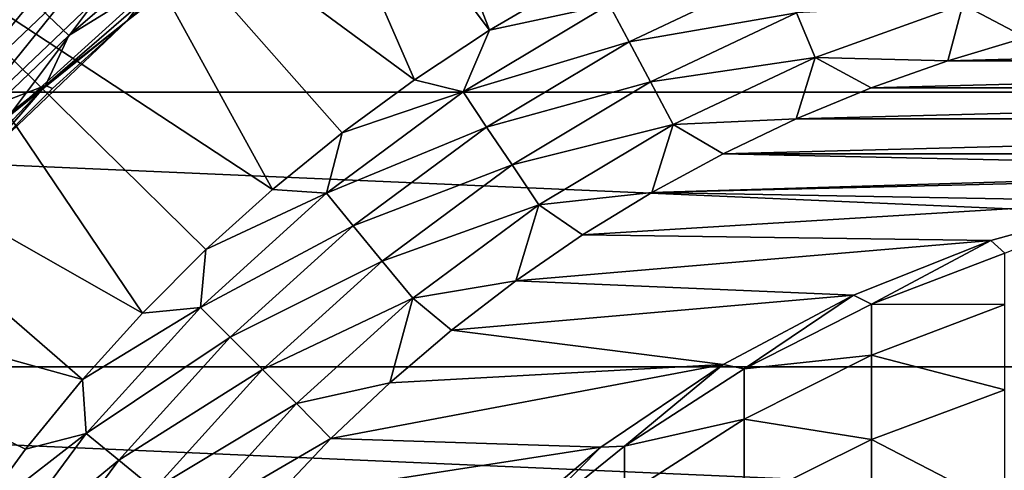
# Model space of a CAD drawing. Header units: metres. Extents: x -82 to 82, y -464 to 32.
# Tile 242 of 256: x -13.4 to -4.02, y 10.13 to 14.43. Entities that reach past the tile are written whole.
import ezdxf

# ---------------------------------------------------------------- set-up
doc = ezdxf.new("R2010")
doc.units = ezdxf.units.M
doc.layers.add('solid_K244121000C07', color=7, linetype='CONTINUOUS')

msp = doc.modelspace()

# ---------------------------------------------------------------- linework, layer by layer
at = {"layer": 'solid_K244121000C07'}
for points in [[(-3.335342, 21.745701, 112.757362), (-17.164658, 13.761341, 112.757362), (-17.155373, 13.766702, 112.910072)], [(-3.335342, 21.745701, 97.169998), (-17.164658, 13.761341, 97.169998), (-17.164658, 13.761341, 112.757362)], [(-3.335342, 21.745701, 112.757362), (-3.335342, 21.745701, 97.169998), (-17.164658, 13.761341, 112.757362)], [(-3.335342, 21.745701, 97.169998), (-3.352699, 21.73568, 96.85112), (-17.164658, 13.761341, 97.169998)], [(-3.352699, 21.73568, 96.85112), (-17.147301, 13.771362, 96.85112), (-17.164658, 13.761341, 97.169998)], [(-3.344627, 21.740339, 112.910072), (-3.335342, 21.745701, 112.757362), (-17.155373, 13.766702, 112.910072)], [(-3.344627, 21.740339, 112.910072), (-17.155373, 13.766702, 112.910072), (-17.127077, 13.783038, 113.064087)], [(-3.352699, 21.73568, 96.85112), (-3.405357, 21.705276, 96.531151), (-17.147301, 13.771362, 96.85112)], [(-3.405357, 21.705276, 96.531151), (-17.094643, 13.801764, 96.531151), (-17.147301, 13.771362, 96.85112)], [(-3.372921, 21.724005, 113.064079), (-3.344627, 21.740339, 112.910072), (-17.127077, 13.783038, 113.064087)], [(-3.372921, 21.724005, 113.064079), (-17.127077, 13.783038, 113.064087), (-17.077866, 13.811451, 113.221832)], [(-3.405357, 21.705276, 96.531151), (-3.458767, 21.67444, 96.323883), (-17.094643, 13.801764, 96.531151)], [(-3.458767, 21.67444, 96.323883), (-17.041233, 13.832601, 96.323883), (-17.094643, 13.801764, 96.531151)], [(-3.422125, 21.695597, 113.221809), (-3.372921, 21.724005, 113.064079), (-17.077866, 13.811451, 113.221832)], [(-3.422125, 21.695597, 113.221809), (-17.077866, 13.811451, 113.221832), (-17.076059, 13.812494, 113.226563)], [(-3.423941, 21.694548, 113.226563), (-3.422125, 21.695597, 113.221809), (-17.076059, 13.812494, 113.226563)], [(-3.423941, 21.694548, 113.226563), (-17.076059, 13.812494, 113.226563), (-17.004765, 13.853656, 113.384712)], [(-3.458767, 21.67444, 96.323883), (-3.495368, 21.653309, 96.208221), (-17.041233, 13.832601, 96.323883)], [(-3.495223, 21.653393, 113.384689), (-3.423941, 21.694548, 113.226563), (-17.004765, 13.853656, 113.384712)], [(-3.495368, 21.653309, 96.208221), (-17.004633, 13.853732, 96.208221), (-17.041233, 13.832601, 96.323883)], [(-3.596641, 21.594839, 113.554039), (-3.495223, 21.653393, 113.384689), (-17.004765, 13.853656, 113.384712)], [(-3.596641, 21.594839, 113.554039), (-17.004765, 13.853656, 113.384712), (-16.903309, 13.91223, 113.554108)], [(-3.495368, 21.653309, 96.208221), (-3.625929, 21.57793, 95.881859), (-17.004633, 13.853732, 96.208221)], [(-3.625929, 21.57793, 95.881859), (-16.874071, 13.929111, 95.881859), (-17.004633, 13.853732, 96.208221)], [(-3.596641, 21.594839, 113.554039), (-16.903309, 13.91223, 113.554108), (-16.806786, 13.967959, 113.683723)], [(-3.625929, 21.57793, 95.881859), (-3.801772, 21.476406, 95.551437), (-16.874071, 13.929111, 95.881859)], [(-3.693217, 21.539082, 113.683723), (-3.596641, 21.594839, 113.554039), (-16.806786, 13.967959, 113.683723)], [(-3.693217, 21.539082, 113.683723), (-16.806786, 13.967959, 113.683723), (-16.766861, 13.991009, 113.731346)], [(-3.733036, 21.516092, 113.731224), (-3.693217, 21.539082, 113.683723), (-16.766861, 13.991009, 113.731346)], [(-3.913083, 21.412142, 113.917061), (-3.733036, 21.516092, 113.731224), (-16.766861, 13.991009, 113.731346)], [(-3.801772, 21.476406, 95.551437), (-16.698229, 14.030635, 95.551437), (-16.874071, 13.929111, 95.881859)], [(-3.913083, 21.412142, 113.917061), (-16.766861, 13.991009, 113.731346), (-16.58675, 14.094996, 113.917213)], [(-3.801772, 21.476406, 95.551437), (-3.842649, 21.452806, 95.485207), (-16.698229, 14.030635, 95.551437)], [(-3.842649, 21.452806, 95.485207), (-16.657351, 14.054235, 95.485207), (-16.698229, 14.030635, 95.551437)], [(-3.842649, 21.452806, 95.485207), (-4.028902, 21.345274, 95.217461), (-16.657351, 14.054235, 95.485207)], [(-4.146646, 21.277294, 114.110397), (-3.913083, 21.412142, 113.917061), (-16.58675, 14.094996, 113.917213)], [(-4.028902, 21.345274, 95.217461), (-16.471098, 14.161768, 95.217461), (-16.657351, 14.054235, 95.485207)], [(-4.028902, 21.345274, 95.217461), (-4.315412, 21.179857, 94.880554), (-16.471098, 14.161768, 95.217461)], [(-4.146646, 21.277294, 114.110397), (-16.58675, 14.094996, 113.917213), (-16.35314, 14.229872, 114.110558)], [(-4.146646, 21.277294, 114.110397), (-16.35314, 14.229872, 114.110558), (-16.340458, 14.237193, 114.119934)], [(-4.159537, 21.269852, 114.119934), (-4.146646, 21.277294, 114.110397), (-16.340458, 14.237193, 114.119934)], [(-4.159537, 21.269852, 114.119934), (-16.340458, 14.237193, 114.119934), (-16.054953, 14.40203, 114.308235)], [(-4.444786, 21.105164, 114.308083), (-4.159537, 21.269852, 114.119934), (-16.054953, 14.40203, 114.308235)], [(-4.315412, 21.179857, 94.880554), (-16.184589, 14.327185, 94.880554), (-16.471098, 14.161768, 95.217461)], [(-4.315412, 21.179857, 94.880554), (-4.52654, 21.057962, 94.671646), (-16.184589, 14.327185, 94.880554)], [(-4.52654, 21.057962, 94.671646), (-15.973459, 14.44908, 94.671646), (-16.184589, 14.327185, 94.880554)], [(-4.818553, 20.889368, 114.505615), (-4.444786, 21.105164, 114.308083), (-16.054953, 14.40203, 114.308235)], [(-4.818553, 20.889368, 114.505615), (-16.054953, 14.40203, 114.308235), (-15.68118, 14.617827, 114.505737)], [(-8.928222, 14.32399, 119.121323), (-10.25, 17.753521, 115.5), (-11.123655, 17.249115, 115.475197)], [(-8.928222, 14.32399, 119.121323), (-8.191263, 14.757813, 119.121323), (-10.25, 17.753521, 115.5)], [(-9.642262, 13.853397, 119.121323), (-11.123655, 17.249115, 115.475197), (-12.87771, 16.236412, 115.276672)], [(-9.642262, 13.853397, 119.121323), (-8.928222, 14.32399, 119.121323), (-11.123655, 17.249115, 115.475197)], [(-29.454964, 13.735176, -289), (-28.145775, 16.250086, -289), (29.454964, 13.735176, -289)], [(-28.145775, 16.250086, -289), (28.145775, 16.250086, -289), (29.454964, 13.735176, -289)], [(-10.994316, 12.806828, 119.121323), (-12.87771, 16.236412, 115.276672), (-14.65399, 15.210876, 114.878677)], [(-10.33155, 13.347243, 119.121323), (-9.642262, 13.853397, 119.121323), (-12.87771, 16.236412, 115.276672)], [(-10.994316, 12.806828, 119.121323), (-10.33155, 13.347243, 119.121323), (-12.87771, 16.236412, 115.276672)], [(-10.854065, 15.594526, 92), (-11.630013, 15.024739, 84), (-12.376077, 14.416405, 84)], [(-12.376048, 14.416428, 92), (-10.854065, 15.594526, 92), (-12.376077, 14.416405, 84)], [(-12.121023, 14.761122, 92), (-10.854065, 15.594526, 92), (-12.376048, 14.416428, 92)], [(-12.233554, 11.628842, 119.121323), (-14.65399, 15.210876, 114.878677), (-16.009871, 13.776582, 114.878677)], [(-11.62886, 12.233537, 119.121323), (-10.994316, 12.806828, 119.121323), (-14.65399, 15.210876, 114.878677)], [(-12.233554, 11.628842, 119.121323), (-11.62886, 12.233537, 119.121323), (-14.65399, 15.210876, 114.878677)], [(-13.117963, 15.138936, 92.327232), (-14.497611, 13.823444, 92.327232), (-13.574687, 14.97736, 92.499084)], [(-14.346397, 13.679262, 92.187546), (-14.497611, 13.823444, 92.327232), (-13.117963, 15.138936, 92.327232)], [(-12.981139, 14.981033, 92.187546), (-14.346397, 13.679262, 92.187546), (-13.117963, 15.138936, 92.327232)], [(-11.785828, 14.986899, 80.853928), (-12.376077, 14.416405, 84), (-11.630013, 15.024739, 84)], [(-14.180427, 13.521009, 92.084709), (-14.346397, 13.679262, 92.187546), (-12.981139, 14.981033, 92.187546)], [(-12.830963, 14.807721, 92.084709), (-14.180427, 13.521009, 92.084709), (-12.981139, 14.981033, 92.187546)], [(-13.157056, 13.798723, 80.853928), (-12.376077, 14.416405, 84), (-11.785828, 14.986899, 80.853928)], [(-13.157056, 13.798723, 80.853928), (-11.785828, 14.986899, 80.853928), (-12.936872, 14.273639, 77.713394)], [(-11.785828, 14.986899, 80.853928), (-12.220915, 14.891228, 77.713394), (-12.936872, 14.273639, 77.713394)], [(-13.621663, 13.621663, 77.713394), (-12.936872, 14.273639, 77.713394), (-13.530396, 14.842137, 69.836754)], [(-12.936872, 14.273639, 77.713394), (-12.220915, 14.891228, 77.713394), (-13.530396, 14.842137, 69.836754)], [(-7.598402, 14.215611, 119.673233), (-6.16844, 14.891932, 119.673233), (-7.787811, 14.56997, 119.427048)], [(-6.001821, 14.489677, 119.853462), (-6.16844, 14.891932, 119.673233), (-7.598402, 14.215611, 119.673233)], [(-12.830963, 14.807721, 92.084709), (-14.004359, 13.35313, 92.021599), (-14.180427, 13.521009, 92.084709)], [(-12.830963, 14.807721, 92.084709), (-12.671651, 14.623865, 92.021599), (-14.004359, 13.35313, 92.021599)], [(-12.121023, 14.761122, 92), (-12.376048, 14.416428, 92), (-13.510058, 13.501417, 92)], [(-12.671651, 14.623865, 92.021599), (-12.121023, 14.761122, 92), (-13.510058, 13.501417, 92)], [(-7.787811, 14.56997, 119.427048), (-8.191263, 14.757813, 119.121323), (-8.928222, 14.32399, 119.121323)], [(-14.004359, 13.35313, 92.021599), (-12.671651, 14.623865, 92.021599), (-13.510058, 13.501417, 92)], [(-9.178417, 13.736472, 119.427048), (-7.787811, 14.56997, 119.427048), (-8.928222, 14.32399, 119.121323)], [(-7.598402, 14.215611, 119.673233), (-7.787811, 14.56997, 119.427048), (-9.178417, 13.736472, 119.427048)], [(-5.826457, 14.066312, 119.963287), (-4.419662, 14.569672, 119.963287), (-6.001821, 14.489677, 119.853462)], [(-5.826457, 14.066312, 119.963287), (-4.56205, 14.034503, 120), (-4.419662, 14.569672, 119.963287)], [(-4.419662, 14.569672, 119.963287), (-4.56205, 14.034503, 120), (-3.820987, 14.254109, 120)], [(-4.419662, 14.569672, 119.963287), (-3.820987, 14.254109, 120), (-3.069444, 14.434614, 120)], [(-7.393157, 13.831624, 119.853462), (-6.001821, 14.489677, 119.853462), (-7.598402, 14.215611, 119.673233)], [(-5.826457, 14.066312, 119.963287), (-6.001821, 14.489677, 119.853462), (-7.393157, 13.831624, 119.853462)], [(-12.376048, 14.416428, 92), (-13.090371, 13.771063, 84), (-13.771063, 13.090371, 84)], [(-13.771037, 13.090397, 92), (-12.376048, 14.416428, 92), (-13.771063, 13.090371, 84)], [(-13.510058, 13.501417, 92), (-12.376048, 14.416428, 92), (-13.771037, 13.090397, 92)], [(-13.157056, 13.798723, 80.853928), (-13.090371, 13.771063, 84), (-12.376077, 14.416405, 84)], [(-12.376048, 14.416428, 92), (-12.376077, 14.416405, 84), (-13.090371, 13.771063, 84)], [(-13.157056, 13.798723, 80.853928), (-12.936872, 14.273639, 77.713394), (-13.621663, 13.621663, 77.713394)], [(-9.178417, 13.736472, 119.427048), (-8.928222, 14.32399, 119.121323), (-9.642262, 13.853397, 119.121323)], [(-8.955187, 13.402385, 119.673233), (-7.598402, 14.215611, 119.673233), (-9.178417, 13.736472, 119.427048)], [(-7.393157, 13.831624, 119.853462), (-7.598402, 14.215611, 119.673233), (-8.955187, 13.402385, 119.673233)], [(3.820991, 14.254108, 120), (-3.820987, 14.254109, 120), (-4.56205, 14.034503, 120)], [(4.562054, 14.034502, 120), (3.820991, 14.254108, 120), (-4.56205, 14.034503, 120)], [(-7.177141, 13.427486, 119.963287), (-5.826457, 14.066312, 119.963287), (-7.393157, 13.831624, 119.853462)], [(-7.177141, 13.427486, 119.963287), (-6.004635, 13.480502, 120), (-5.826457, 14.066312, 119.963287)], [(-5.826457, 14.066312, 119.963287), (-6.004635, 13.480502, 120), (-5.290598, 13.776399, 120)], [(-5.826457, 14.066312, 119.963287), (-5.290598, 13.776399, 120), (-4.56205, 14.034503, 120)], [(4.562054, 14.034502, 120), (-4.56205, 14.034503, 120), (-5.290598, 13.776399, 120)], [(5.290603, 13.776397, 120), (4.562054, 14.034502, 120), (-5.290598, 13.776399, 120)], [(-14.409132, 12.485584, 80.853928), (-13.771063, 13.090371, 84), (-13.157056, 13.798723, 80.853928)], [(-14.409132, 12.485584, 80.853928), (-13.157056, 13.798723, 80.853928), (-14.273639, 12.936872, 77.713394)], [(-13.157056, 13.798723, 80.853928), (-13.621663, 13.621663, 77.713394), (-14.273639, 12.936872, 77.713394)], [(-13.157056, 13.798723, 80.853928), (-13.771063, 13.090371, 84), (-13.090371, 13.771063, 84)], [(-9.178417, 13.736472, 119.427048), (-9.642262, 13.853397, 119.121323), (-10.33155, 13.347243, 119.121323)], [(-8.713293, 13.040365, 119.853462), (-7.393157, 13.831624, 119.853462), (-8.955187, 13.402385, 119.673233)], [(-7.177141, 13.427486, 119.963287), (-7.393157, 13.831624, 119.853462), (-8.713293, 13.040365, 119.853462)], [(-30.539982, 11.115729, -289), (-29.454964, 13.735176, -289), (30.539982, 11.115729, -289)], [(-29.454964, 13.735176, -289), (29.454964, 13.735176, -289), (30.539982, 11.115729, -289)], [(-12.806845, 10.994297, 119.121323), (-16.009871, 13.776582, 114.878677), (-17.225946, 12.221986, 114.878677)], [(-12.806845, 10.994297, 119.121323), (-12.233554, 11.628842, 119.121323), (-16.009871, 13.776582, 114.878677)], [(-10.480631, 12.770685, 119.427048), (-9.178417, 13.736472, 119.427048), (-10.33155, 13.347243, 119.121323)], [(-8.955187, 13.402385, 119.673233), (-9.178417, 13.736472, 119.427048), (-10.480631, 12.770685, 119.427048)], [(5.290603, 13.776397, 120), (-5.290598, 13.776399, 120), (-6.004635, 13.480502, 120)], [(6.004639, 13.4805, 120), (5.290603, 13.776397, 120), (-6.004635, 13.480502, 120)], [(-8.458705, 12.659347, 119.963287), (-7.177141, 13.427486, 119.963287), (-8.713293, 13.040365, 119.853462)], [(-8.458705, 12.659347, 119.963287), (-7.381378, 12.778687, 120), (-7.177141, 13.427486, 119.963287)], [(-7.177141, 13.427486, 119.963287), (-7.381378, 12.778687, 120), (-6.7022, 13.147627, 120)], [(-7.177141, 13.427486, 119.963287), (-6.7022, 13.147627, 120), (-6.004635, 13.480502, 120)], [(6.004639, 13.4805, 120), (-6.004635, 13.480502, 120), (-6.7022, 13.147627, 120)], [(6.702204, 13.147625, 120), (6.004639, 13.4805, 120), (-6.7022, 13.147627, 120)], [(-10.480631, 12.770685, 119.427048), (-10.33155, 13.347243, 119.121323), (-10.994316, 12.806828, 119.121323)], [(-10.225729, 12.460087, 119.673233), (-8.955187, 13.402385, 119.673233), (-10.480631, 12.770685, 119.427048)], [(-8.713293, 13.040365, 119.853462), (-8.955187, 13.402385, 119.673233), (-10.225729, 12.460087, 119.673233)], [(0, 13, 120), (-6.7022, 13.147627, 120), (-7.381378, 12.778687, 120)], [(0, 13, 120), (6.702204, 13.147625, 120), (-6.7022, 13.147627, 120)], [(-9.949516, 12.12352, 119.853462), (-8.713293, 13.040365, 119.853462), (-10.225729, 12.460087, 119.673233)], [(-8.458705, 12.659347, 119.963287), (-8.713293, 13.040365, 119.853462), (-9.949516, 12.12352, 119.853462)], [(-1.405524, 12.923795, 120), (0, 13, 120), (-7.381378, 12.778687, 120)], [(-2.794613, 12.696066, 120), (-1.405524, 12.923795, 120), (-7.381378, 12.778687, 120)], [(-11.68191, 11.68191, 119.427048), (-10.480631, 12.770685, 119.427048), (-11.62886, 12.233537, 119.121323)], [(-10.225729, 12.460087, 119.673233), (-10.480631, 12.770685, 119.427048), (-11.68191, 11.68191, 119.427048)], [(-10.480631, 12.770685, 119.427048), (-10.994316, 12.806828, 119.121323), (-11.62886, 12.233537, 119.121323)], [(-8.458705, 12.659347, 119.963287), (-8.040305, 12.374696, 120), (-7.381378, 12.778687, 120)], [(-2.794613, 12.696066, 120), (-7.381378, 12.778687, 120), (-8.040305, 12.374696, 120)], [(-4.15094, 12.319483, 120), (-2.794613, 12.696066, 120), (-8.040305, 12.374696, 120)], [(-2.794616, 12.696067, 144), (-2.794613, 12.696066, 120), (-4.15094, 12.319483, 120)], [(-4.15092, 12.319491, 144), (-2.794616, 12.696067, 144), (-4.15094, 12.319483, 120)], [(-4.017221, 12.200492, 148.324554), (-2.794616, 12.696067, 144), (-4.15092, 12.319491, 144)], [(-9.658807, 11.76929, 119.963287), (-8.458705, 12.659347, 119.963287), (-9.949516, 12.12352, 119.853462)], [(-9.658807, 11.76929, 119.963287), (-8.677179, 11.936756, 120), (-8.458705, 12.659347, 119.963287)], [(-8.458705, 12.659347, 119.963287), (-8.677179, 11.936756, 120), (-8.040305, 12.374696, 120)], [(-11.397791, 11.397791, 119.673233), (-10.225729, 12.460087, 119.673233), (-11.68191, 11.68191, 119.427048)], [(-9.949516, 12.12352, 119.853462), (-10.225729, 12.460087, 119.673233), (-11.397791, 11.397791, 119.673233)], [(-4.15094, 12.319483, 120), (-8.040305, 12.374696, 120), (-8.677179, 11.936756, 120)], [(-5.458565, 11.798477, 120), (-4.15094, 12.319483, 120), (-8.677179, 11.936756, 120)], [(-4.15092, 12.319491, 144), (-4.15094, 12.319483, 120), (-5.458565, 11.798477, 120)], [(-5.458558, 11.79848, 144), (-4.15092, 12.319491, 144), (-5.458565, 11.798477, 120)], [(-5.287576, 11.714236, 148.287781), (-4.15092, 12.319491, 144), (-5.458558, 11.79848, 144)], [(-5.287576, 11.714236, 148.287781), (-4.017221, 12.200492, 148.324554), (-4.15092, 12.319491, 144)], [(-13.34726, 10.331528, 119.121323), (-12.806845, 10.994297, 119.121323), (-17.225946, 12.221986, 114.878677)], [(-13.853414, 9.642239, 119.121323), (-13.34726, 10.331528, 119.121323), (-17.225946, 12.221986, 114.878677)], [(-11.68191, 11.68191, 119.427048), (-11.62886, 12.233537, 119.121323), (-12.233554, 11.628842, 119.121323)], [(-4.017221, 11.711043, 152.628769), (-4.017221, 12.200492, 148.324554), (-5.287576, 11.714236, 148.287781)], [(-11.089919, 11.089919, 119.853462), (-9.949516, 12.12352, 119.853462), (-11.397791, 11.397791, 119.673233)], [(-9.658807, 11.76929, 119.963287), (-9.949516, 12.12352, 119.853462), (-11.089919, 11.089919, 119.853462)], [(-9.658807, 11.76929, 119.963287), (-9.290257, 11.466068, 120), (-8.677179, 11.936756, 120)], [(-5.458565, 11.798477, 120), (-8.677179, 11.936756, 120), (-9.290257, 11.466068, 120)], [(-10.765889, 10.765889, 119.963287), (-9.658807, 11.76929, 119.963287), (-11.089919, 11.089919, 119.853462)], [(-10.765889, 10.765889, 119.963287), (-9.877856, 10.963921, 120), (-9.658807, 11.76929, 119.963287)], [(-9.658807, 11.76929, 119.963287), (-9.877856, 10.963921, 120), (-9.290257, 11.466068, 120)], [(-6.702179, 11.139154, 120), (-5.458565, 11.798477, 120), (-9.290257, 11.466068, 120)], [(-6.7022, 11.139143, 144), (-5.458558, 11.79848, 144), (-6.702179, 11.139154, 120)], [(-6.5, 11.098233, 148.241211), (-5.458558, 11.79848, 144), (-6.7022, 11.139143, 144)], [(-5.458558, 11.79848, 144), (-5.458565, 11.798477, 120), (-6.702179, 11.139154, 120)], [(-6.5, 11.098233, 148.241211), (-5.287576, 11.714236, 148.287781), (-5.458558, 11.79848, 144)], [(-11.68191, 11.68191, 119.427048), (-12.233554, 11.628842, 119.121323), (-12.806845, 10.994297, 119.121323)], [(-12.770685, 10.480631, 119.427048), (-11.68191, 11.68191, 119.427048), (-12.806845, 10.994297, 119.121323)], [(-11.397791, 11.397791, 119.673233), (-11.68191, 11.68191, 119.427048), (-12.770685, 10.480631, 119.427048)], [(-5.287576, 11.228948, 152.55542), (-5.287576, 11.714236, 148.287781), (-6.5, 11.098233, 148.241211)], [(-5.287576, 11.228948, 152.55542), (-4.017221, 11.711043, 152.628769), (-5.287576, 11.714236, 148.287781)], [(-4.017221, 10.898179, 156.883774), (-4.017221, 11.711043, 152.628769), (-5.287576, 11.228948, 152.55542)], [(-6.702179, 11.139154, 120), (-9.290257, 11.466068, 120), (-9.877856, 10.963921, 120)], [(-12.460087, 10.225729, 119.673233), (-11.397791, 11.397791, 119.673233), (-12.770685, 10.480631, 119.427048)], [(-11.089919, 11.089919, 119.853462), (-11.397791, 11.397791, 119.673233), (-12.460087, 10.225729, 119.673233)], [(-6.5, 10.618217, 152.462494), (-5.287576, 11.228948, 152.55542), (-6.5, 11.098233, 148.241211)], [(-5.287576, 10.422994, 156.774246), (-5.287576, 11.228948, 152.55542), (-6.5, 10.618217, 152.462494)], [(-5.287576, 10.422994, 156.774246), (-4.017221, 10.898179, 156.883774), (-5.287576, 11.228948, 152.55542)], [(-31.392572, 8.411682, -289), (-30.539982, 11.115729, -289), (31.392572, 8.411682, -289)], [(-30.539982, 11.115729, -289), (30.539982, 11.115729, -289), (31.392572, 8.411682, -289)], [(-12.12352, 9.949516, 119.853462), (-11.089919, 11.089919, 119.853462), (-12.460087, 10.225729, 119.673233)], [(-10.765889, 10.765889, 119.963287), (-11.089919, 11.089919, 119.853462), (-12.12352, 9.949516, 119.853462)], [(-6.702179, 11.139154, 120), (-9.877856, 10.963921, 120), (-10.438352, 10.431703, 120)], [(-7.867259, 10.349213, 120), (-6.702179, 11.139154, 120), (-10.438352, 10.431703, 120)], [(-7.867265, 10.34921, 144), (-6.7022, 11.139143, 144), (-7.867259, 10.349213, 120)], [(-7.641208, 10.359233, 148.185349), (-6.7022, 11.139143, 144), (-7.867265, 10.34921, 144)], [(-6.7022, 11.139143, 144), (-6.702179, 11.139154, 120), (-7.867259, 10.349213, 120)], [(-7.641208, 10.359233, 148.185349), (-6.5, 11.098233, 148.241211), (-6.7022, 11.139143, 144)], [(-6.5, 10.618217, 152.462494), (-6.5, 11.098233, 148.241211), (-7.641208, 10.359233, 148.185349)], [(-12.770685, 10.480631, 119.427048), (-12.806845, 10.994297, 119.121323), (-13.34726, 10.331528, 119.121323)], [(-10.765889, 10.765889, 119.963287), (-10.438352, 10.431703, 120), (-9.877856, 10.963921, 120)], [(-4.017221, 9.766535, 161.065308), (-4.017221, 10.898179, 156.883774), (-5.287576, 10.422994, 156.774246)], [(-11.76929, 9.658807, 119.963287), (-10.765889, 10.765889, 119.963287), (-12.12352, 9.949516, 119.853462)], [(-11.76929, 9.658807, 119.963287), (-10.438352, 10.431703, 120), (-10.765889, 10.765889, 119.963287)], [(-7.641208, 9.885539, 152.351013), (-6.5, 10.618217, 152.462494), (-7.641208, 10.359233, 148.185349)], [(-6.5, 9.821015, 156.635498), (-6.5, 10.618217, 152.462494), (-7.641208, 9.885539, 152.351013)], [(-6.5, 9.821015, 156.635498), (-5.287576, 10.422994, 156.774246), (-6.5, 10.618217, 152.462494)], [(-12.770685, 10.480631, 119.427048), (-13.34726, 10.331528, 119.121323), (-13.853414, 9.642239, 119.121323)], [(-13.736472, 9.178417, 119.427048), (-12.770685, 10.480631, 119.427048), (-13.853414, 9.642239, 119.121323)], [(-12.460087, 10.225729, 119.673233), (-12.770685, 10.480631, 119.427048), (-13.736472, 9.178417, 119.427048)], [(-11.76929, 9.658807, 119.963287), (-10.970195, 9.870889, 120), (-10.438352, 10.431703, 120)], [(-7.867259, 10.349213, 120), (-10.438352, 10.431703, 120), (-10.970195, 9.870889, 120)], [(-5.287576, 9.300969, 160.920242), (-5.287576, 10.422994, 156.774246), (-6.5, 9.821015, 156.635498)], [(-5.287576, 9.300969, 160.920242), (-4.017221, 9.766535, 161.065308), (-5.287576, 10.422994, 156.774246)], [(-8.940106, 9.437927, 120), (-7.867259, 10.349213, 120), (-10.970195, 9.870889, 120)], [(-7.867265, 10.34921, 144), (-7.867259, 10.349213, 120), (-8.940106, 9.437927, 120)], [(-8.940093, 9.437942, 144), (-7.867265, 10.34921, 144), (-8.940106, 9.437927, 120)], [(-8.698698, 9.505332, 148.120789), (-7.867265, 10.34921, 144), (-8.940093, 9.437942, 144)], [(-8.698698, 9.505332, 148.120789), (-7.641208, 10.359233, 148.185349), (-7.867265, 10.34921, 144)], [(-7.641208, 9.885539, 152.351013), (-7.641208, 10.359233, 148.185349), (-8.698698, 9.505332, 148.120789)], [(-13.402385, 8.955187, 119.673233), (-12.460087, 10.225729, 119.673233), (-13.736472, 9.178417, 119.427048)], [(-12.12352, 9.949516, 119.853462), (-12.460087, 10.225729, 119.673233), (-13.402385, 8.955187, 119.673233)]]:
    msp.add_3dface(points, dxfattribs=at)

doc.saveas('drawing.dxf')
